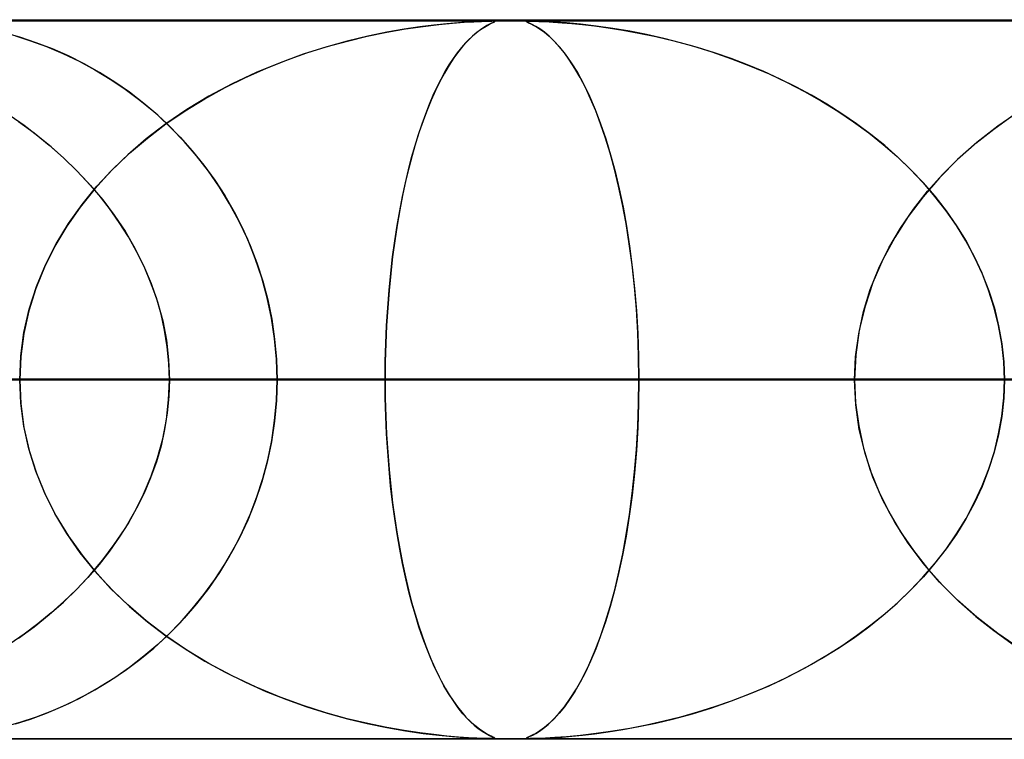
# Model space of a CAD drawing. Header units: millimetres. Extents: x -550 to 550, y -599 to 599.
# Tile 10 of 47: x -181 to -167, y 589 to 599. Entities that reach past the tile are written whole.
import ezdxf

# ---------------------------------------------------------------- set-up
doc = ezdxf.new("R2010")
doc.units = ezdxf.units.MM
doc.layers.add('HIDDEN', color=7, linetype='Continuous')
doc.layers.add('THICK', color=7, linetype='Continuous')

msp = doc.modelspace()

# ---------------------------------------------------------------- linework, layer by layer
at = {"layer": 'HIDDEN'}
for p, q in [((0, 598.99), (-451, 598.99)), ((0, 598.99), (-229.578, 598.99)), ((0, 598.99), (-229.578, 598.99)), ((0, 598.98), (-220.245, 598.98)), ((-175.815, 598.825), (-175.553, 598.871)), ((-175.571, 598.868), (-175.814, 598.825)), ((-175.353, 598.901), (-175.571, 598.868)), ((-175.553, 598.871), (-175.309, 598.906)), ((-175.158, 598.925), (-175.353, 598.901)), ((-175.309, 598.906), (-175.09, 598.933)), ((-174.979, 598.944), (-175.158, 598.925)), ((-175.09, 598.933), (-174.9, 598.951)), ((-174.817, 598.958), (-174.979, 598.944)), ((-174.9, 598.951), (-174.737, 598.964)), ((-174.676, 598.968), (-174.817, 598.958)), ((-174.737, 598.964), (-174.603, 598.972)), ((-174.562, 598.974), (-174.676, 598.968)), ((-174.603, 598.972), (-174.496, 598.977)), ((-174.512, 598.861), (-174.564, 598.821)), ((-174.475, 598.978), (-174.562, 598.974)), ((-174.542, 598.838), (-174.487, 598.878)), ((-174.464, 598.892), (-174.512, 598.861)), ((-174.496, 598.977), (-174.418, 598.979)), ((-174.487, 598.878), (-174.434, 598.91)), ((-174.411, 598.979), (-174.475, 598.978)), ((-174.422, 598.917), (-174.464, 598.892)), ((-174.434, 598.91), (-174.387, 598.936)), ((-174.387, 598.936), (-174.422, 598.917)), ((-174.418, 598.979), (-174.364, 598.98)), ((-174.364, 598.98), (-174.411, 598.979)), ((-174.387, 598.936), (-174.349, 598.954)), ((-174.358, 598.95), (-174.387, 598.936)), ((-174.364, 598.98), (-174.362, 598.98)), ((-174.332, 598.979), (-174.364, 598.98)), ((-174.362, 598.98), (-174.36, 598.98)), ((-174.36, 598.98), (-174.358, 598.98)), ((-174.358, 598.98), (-174.356, 598.98)), ((-174.335, 598.96), (-174.358, 598.95)), ((-174.356, 598.98), (-174.354, 598.98)), ((-174.354, 598.98), (-174.353, 598.98)), ((-174.349, 598.954), (-174.323, 598.966)), ((-174.337, 598.98), (-174.317, 598.978)), ((-174.318, 598.969), (-174.335, 598.96)), ((-174.315, 598.977), (-174.332, 598.979)), ((-174.323, 598.966), (-174.312, 598.973)), ((-174.311, 598.974), (-174.318, 598.969)), ((-174.317, 598.978), (-174.311, 598.974)), ((-174.312, 598.973), (-174.315, 598.977)), ((-173.869, 598.978), (-173.873, 598.974)), ((-173.873, 598.974), (-173.864, 598.968)), ((-173.871, 598.977), (-173.854, 598.979)), ((-173.871, 598.972), (-173.871, 598.977)), ((-173.857, 598.964), (-173.871, 598.972)), ((-173.851, 598.979), (-173.869, 598.978)), ((-173.864, 598.968), (-173.844, 598.958)), ((-173.83, 598.951), (-173.857, 598.964)), ((-173.854, 598.979), (-173.82, 598.98)), ((-173.82, 598.98), (-173.851, 598.979)), ((-173.844, 598.958), (-173.814, 598.944)), ((-173.791, 598.933), (-173.83, 598.951)), ((-173.772, 598.979), (-173.82, 598.98)), ((-173.82, 598.98), (-173.771, 598.979)), ((-173.814, 598.944), (-173.777, 598.925)), ((-173.743, 598.906), (-173.791, 598.933)), ((-173.777, 598.925), (-173.733, 598.901)), ((-173.704, 598.977), (-173.772, 598.979)), ((-173.771, 598.979), (-173.702, 598.977)), ((-173.686, 598.871), (-173.743, 598.906)), ((-173.733, 598.901), (-173.682, 598.868)), ((-173.608, 598.973), (-173.704, 598.977)), ((-173.702, 598.977), (-173.611, 598.973)), ((-173.623, 598.825), (-173.686, 598.871)), ((-173.682, 598.868), (-173.623, 598.825)), ((-173.611, 598.973), (-173.499, 598.967)), ((-173.479, 598.966), (-173.608, 598.973)), ((-173.499, 598.967), (-173.374, 598.958)), ((-173.315, 598.954), (-173.479, 598.966)), ((-173.374, 598.958), (-173.241, 598.947)), ((-173.121, 598.936), (-173.315, 598.954)), ((-173.241, 598.947), (-173.094, 598.933)), ((-172.903, 598.91), (-173.121, 598.936)), ((-173.094, 598.933), (-172.926, 598.913)), ((-172.926, 598.913), (-172.738, 598.888)), ((-172.672, 598.878), (-172.903, 598.91)), ((-172.738, 598.888), (-172.532, 598.855)), ((-172.437, 598.838), (-172.672, 598.878)), ((-180.914, 598.755), (-181.129, 598.817)), ((-180.977, 598.775), (-180.767, 598.708)), ((-180.689, 598.68), (-180.914, 598.755)), ((-176.079, 598.771), (-176.363, 598.703)), ((-176.362, 598.703), (-176.086, 598.769)), ((-176.086, 598.769), (-175.815, 598.825)), ((-175.814, 598.825), (-176.079, 598.771)), ((-174.715, 598.68), (-174.657, 598.739)), ((-174.621, 598.772), (-174.682, 598.714)), ((-174.657, 598.739), (-174.599, 598.792)), ((-174.564, 598.821), (-174.621, 598.772)), ((-174.599, 598.792), (-174.542, 598.838)), ((-173.623, 598.825), (-173.558, 598.771)), ((-173.556, 598.769), (-173.623, 598.825)), ((-173.558, 598.771), (-173.487, 598.703)), ((-173.488, 598.703), (-173.556, 598.769)), ((-172.532, 598.855), (-172.31, 598.814)), ((-172.202, 598.792), (-172.437, 598.838)), ((-172.31, 598.814), (-172.074, 598.764)), ((-171.965, 598.739), (-172.202, 598.792)), ((-172.074, 598.764), (-171.825, 598.705)), ((-171.729, 598.68), (-171.965, 598.739)), ((-180.767, 598.708), (-180.546, 598.627)), ((-180.463, 598.593), (-180.689, 598.68)), ((-180.546, 598.627), (-180.317, 598.53)), ((-180.241, 598.495), (-180.463, 598.593)), ((-176.663, 598.62), (-176.975, 598.52)), ((-176.924, 598.537), (-176.641, 598.626)), ((-176.363, 598.703), (-176.663, 598.62)), ((-176.641, 598.626), (-176.362, 598.703)), ((-174.831, 598.54), (-174.773, 598.613)), ((-174.746, 598.644), (-174.813, 598.563)), ((-174.773, 598.613), (-174.715, 598.68)), ((-174.682, 598.714), (-174.746, 598.644)), ((-173.417, 598.626), (-173.488, 598.703)), ((-173.487, 598.703), (-173.412, 598.62)), ((-173.346, 598.537), (-173.417, 598.626)), ((-173.412, 598.62), (-173.333, 598.52)), ((-171.825, 598.705), (-171.565, 598.634)), ((-171.494, 598.613), (-171.729, 598.68)), ((-171.565, 598.634), (-171.296, 598.551)), ((-171.26, 598.54), (-171.494, 598.613)), ((-180.317, 598.53), (-180.092, 598.422)), ((-180.022, 598.385), (-180.241, 598.495)), ((-176.975, 598.52), (-177.298, 598.402)), ((-177.209, 598.437), (-176.924, 598.537)), ((-174.881, 598.47), (-174.948, 598.368)), ((-174.946, 598.371), (-174.888, 598.459)), ((-174.888, 598.459), (-174.831, 598.54)), ((-174.813, 598.563), (-174.881, 598.47)), ((-173.273, 598.437), (-173.346, 598.537)), ((-173.333, 598.52), (-173.25, 598.402)), ((-171.296, 598.551), (-171.024, 598.457)), ((-171.028, 598.459), (-171.26, 598.54)), ((-170.799, 598.371), (-171.028, 598.459)), ((-171.024, 598.457), (-170.758, 598.355)), ((-180.092, 598.422), (-179.872, 598.303)), ((-179.807, 598.265), (-180.022, 598.385)), ((-177.78, 598.196), (-177.494, 598.323)), ((-177.298, 598.402), (-177.629, 598.265)), ((-177.494, 598.323), (-177.209, 598.437)), ((-174.948, 598.368), (-175.013, 598.258)), ((-175.002, 598.277), (-174.946, 598.371)), ((-173.2, 598.323), (-173.273, 598.437)), ((-173.25, 598.402), (-173.165, 598.265)), ((-173.127, 598.196), (-173.2, 598.323)), ((-170.571, 598.277), (-170.799, 598.371)), ((-170.758, 598.355), (-170.5, 598.245)), ((-179.872, 598.303), (-179.658, 598.173)), ((-179.597, 598.133), (-179.807, 598.265)), ((-178.063, 598.056), (-177.78, 598.196)), ((-177.629, 598.265), (-177.963, 598.107)), ((-175.114, 598.065), (-175.058, 598.174)), ((-175.013, 598.258), (-175.076, 598.141)), ((-175.058, 598.174), (-175.002, 598.277)), ((-173.165, 598.265), (-173.08, 598.107)), ((-173.054, 598.056), (-173.127, 598.196)), ((-170.347, 598.174), (-170.571, 598.277)), ((-170.5, 598.245), (-170.249, 598.127)), ((-170.126, 598.065), (-170.347, 598.174)), ((-179.658, 598.173), (-179.45, 598.033)), ((-179.391, 597.99), (-179.597, 598.133)), ((-178.343, 597.901), (-178.063, 598.056)), ((-177.963, 598.107), (-178.286, 597.935)), ((-175.168, 597.948), (-175.114, 598.065)), ((-175.076, 598.141), (-175.137, 598.015)), ((-173.08, 598.107), (-172.996, 597.935)), ((-172.981, 597.901), (-173.054, 598.056)), ((-170.249, 598.127), (-170.006, 598.002)), ((-169.909, 597.948), (-170.126, 598.065)), ((-179.45, 598.033), (-179.249, 597.882)), ((-179.191, 597.835), (-179.391, 597.99)), ((-178.617, 597.733), (-178.343, 597.901)), ((-178.286, 597.935), (-178.593, 597.749)), ((-175.221, 597.824), (-175.168, 597.948)), ((-175.137, 598.015), (-175.197, 597.882)), ((-172.996, 597.935), (-172.917, 597.749)), ((-172.91, 597.733), (-172.981, 597.901)), ((-170.006, 598.002), (-169.77, 597.868)), ((-169.696, 597.824), (-169.909, 597.948)), ((-179.249, 597.882), (-179.055, 597.721)), ((-178.998, 597.67), (-179.191, 597.835)), ((-175.273, 597.692), (-175.221, 597.824)), ((-175.197, 597.882), (-175.254, 597.742)), ((-169.77, 597.868), (-169.543, 597.728)), ((-169.487, 597.692), (-169.696, 597.824)), ((-180.854, 597.526), (-181.049, 597.662)), ((-179.055, 597.721), (-178.868, 597.549)), ((-178.81, 597.493), (-178.998, 597.67)), ((-178.593, 597.749), (-178.884, 597.551)), ((-178.884, 597.551), (-178.617, 597.733)), ((-175.324, 597.552), (-175.273, 597.692)), ((-175.254, 597.742), (-175.309, 597.594)), ((-172.917, 597.749), (-172.841, 597.551)), ((-172.841, 597.551), (-172.91, 597.733)), ((-169.543, 597.728), (-169.324, 597.581)), ((-169.283, 597.552), (-169.487, 597.692)), ((-167.377, 597.477), (-167.12, 597.661)), ((-167.011, 597.733), (-167.321, 597.519)), ((-180.936, 597.584), (-180.718, 597.424)), ((-180.664, 597.382), (-180.854, 597.526)), ((-178.884, 597.551), (-179.158, 597.342)), ((-179.142, 597.354), (-178.884, 597.551)), ((-178.868, 597.549), (-178.689, 597.368)), ((-178.63, 597.304), (-178.81, 597.493)), ((-175.374, 597.404), (-175.324, 597.552)), ((-175.309, 597.594), (-175.362, 597.44)), ((-172.841, 597.551), (-172.77, 597.342)), ((-172.774, 597.354), (-172.841, 597.551)), ((-169.324, 597.581), (-169.114, 597.426)), ((-169.085, 597.404), (-169.283, 597.552)), ((-167.321, 597.519), (-167.611, 597.292)), ((-180.718, 597.424), (-180.51, 597.256)), ((-180.48, 597.232), (-180.664, 597.382)), ((-179.389, 597.144), (-179.142, 597.354)), ((-178.689, 597.368), (-178.518, 597.176)), ((-175.422, 597.248), (-175.374, 597.404)), ((-175.362, 597.44), (-175.413, 597.278)), ((-172.71, 597.144), (-172.774, 597.354)), ((-169.114, 597.426), (-168.913, 597.265)), ((-168.892, 597.248), (-169.085, 597.404)), ((-167.624, 597.281), (-167.377, 597.477)), ((-180.51, 597.256), (-180.31, 597.08)), ((-180.303, 597.074), (-180.48, 597.232)), ((-179.158, 597.342), (-179.414, 597.121)), ((-178.458, 597.104), (-178.63, 597.304)), ((-175.469, 597.083), (-175.422, 597.248)), ((-175.413, 597.278), (-175.461, 597.11)), ((-172.77, 597.342), (-172.703, 597.121)), ((-168.913, 597.265), (-168.721, 597.097)), ((-168.706, 597.083), (-168.892, 597.248)), ((-167.611, 597.292), (-167.881, 597.053)), ((-167.861, 597.072), (-167.624, 597.281)), ((-180.31, 597.08), (-180.118, 596.895)), ((-179.414, 597.121), (-179.653, 596.89)), ((-179.623, 596.92), (-179.389, 597.144)), ((-178.518, 597.176), (-178.357, 596.977)), ((-178.295, 596.893), (-178.458, 597.104)), ((-175.513, 596.911), (-175.469, 597.083)), ((-175.461, 597.11), (-175.508, 596.933)), ((-172.649, 596.92), (-172.71, 597.144)), ((-172.703, 597.121), (-172.641, 596.89)), ((-168.721, 597.097), (-168.537, 596.921)), ((-168.527, 596.911), (-168.706, 597.083)), ((-180.132, 596.909), (-180.303, 597.074)), ((-178.357, 596.977), (-178.207, 596.769)), ((-167.881, 597.053), (-168.13, 596.802)), ((-168.085, 596.849), (-167.861, 597.072)), ((-179.969, 596.737), (-180.132, 596.909)), ((-180.118, 596.895), (-179.936, 596.7)), ((-179.653, 596.89), (-179.874, 596.648)), ((-179.844, 596.682), (-179.623, 596.92)), ((-178.142, 596.671), (-178.295, 596.893)), ((-175.556, 596.729), (-175.513, 596.911)), ((-175.508, 596.933), (-175.552, 596.748)), ((-172.591, 596.682), (-172.649, 596.92)), ((-172.641, 596.89), (-172.583, 596.648)), ((-168.537, 596.921), (-168.362, 596.736)), ((-168.355, 596.729), (-168.527, 596.911)), ((-168.296, 596.613), (-168.085, 596.849)), ((-180.05, 596.43), (-179.844, 596.682)), ((-179.815, 596.558), (-179.969, 596.737)), ((-179.936, 596.7), (-179.764, 596.495)), ((-178.207, 596.769), (-178.067, 596.553)), ((-177.999, 596.438), (-178.142, 596.671)), ((-175.597, 596.539), (-175.556, 596.729)), ((-175.552, 596.748), (-175.594, 596.555)), ((-172.537, 596.43), (-172.591, 596.682)), ((-168.362, 596.736), (-168.196, 596.544)), ((-168.13, 596.802), (-168.358, 596.538)), ((-168.193, 596.539), (-168.355, 596.729)), ((-179.874, 596.648), (-180.077, 596.394)), ((-179.669, 596.372), (-179.815, 596.558)), ((-178.067, 596.553), (-177.937, 596.329)), ((-175.635, 596.341), (-175.597, 596.539)), ((-175.594, 596.555), (-175.633, 596.354)), ((-172.583, 596.648), (-172.53, 596.394)), ((-168.358, 596.538), (-168.567, 596.261)), ((-168.492, 596.364), (-168.296, 596.613)), ((-168.196, 596.544), (-168.04, 596.343)), ((-168.039, 596.341), (-168.193, 596.539)), ((-180.239, 596.164), (-180.05, 596.43)), ((-179.764, 596.495), (-179.602, 596.281)), ((-177.867, 596.195), (-177.999, 596.438)), ((-172.488, 596.164), (-172.537, 596.43)), ((-180.077, 596.394), (-180.262, 596.128)), ((-179.533, 596.179), (-179.669, 596.372)), ((-179.602, 596.281), (-179.453, 596.056)), ((-177.937, 596.329), (-177.82, 596.099)), ((-175.671, 596.135), (-175.635, 596.341)), ((-175.633, 596.354), (-175.669, 596.144)), ((-172.53, 596.394), (-172.482, 596.128)), ((-168.567, 596.261), (-168.753, 595.969)), ((-168.672, 596.102), (-168.492, 596.364)), ((-168.04, 596.343), (-167.895, 596.134)), ((-167.896, 596.135), (-168.039, 596.341)), ((-180.262, 596.128), (-180.428, 595.849)), ((-180.409, 595.884), (-180.239, 596.164)), ((-179.407, 595.981), (-179.533, 596.179)), ((-177.748, 595.942), (-177.867, 596.195)), ((-175.704, 595.922), (-175.671, 596.135)), ((-175.669, 596.144), (-175.703, 595.926)), ((-172.444, 595.884), (-172.488, 596.164)), ((-172.482, 596.128), (-172.439, 595.849)), ((-167.765, 595.922), (-167.896, 596.135)), ((-167.895, 596.134), (-167.762, 595.917)), ((-179.453, 596.056), (-179.317, 595.823)), ((-177.82, 596.099), (-177.713, 595.861)), ((-168.833, 595.828), (-168.672, 596.102)), ((-180.428, 595.849), (-180.573, 595.559)), ((-180.558, 595.592), (-180.409, 595.884)), ((-179.292, 595.776), (-179.407, 595.981)), ((-177.643, 595.68), (-177.748, 595.942)), ((-177.713, 595.861), (-177.619, 595.616)), ((-175.703, 595.926), (-175.733, 595.702)), ((-175.733, 595.701), (-175.704, 595.922)), ((-172.405, 595.592), (-172.444, 595.884)), ((-172.439, 595.849), (-172.401, 595.559)), ((-168.753, 595.969), (-168.917, 595.664)), ((-167.645, 595.701), (-167.765, 595.922)), ((-167.762, 595.917), (-167.642, 595.693)), ((-179.317, 595.823), (-179.195, 595.581)), ((-179.188, 595.566), (-179.292, 595.776)), ((-168.973, 595.542), (-168.833, 595.828)), ((-180.684, 595.287), (-180.558, 595.592)), ((-179.195, 595.581), (-179.089, 595.331)), ((-177.552, 595.41), (-177.643, 595.68)), ((-177.619, 595.616), (-177.537, 595.363)), ((-175.733, 595.702), (-175.76, 595.471)), ((-175.76, 595.472), (-175.733, 595.701)), ((-172.371, 595.287), (-172.405, 595.592)), ((-168.917, 595.664), (-169.055, 595.345)), ((-167.539, 595.472), (-167.645, 595.701)), ((-167.642, 595.693), (-167.536, 595.463)), ((-180.573, 595.559), (-180.694, 595.259)), ((-179.097, 595.351), (-179.188, 595.566)), ((-175.783, 595.236), (-175.76, 595.472)), ((-175.76, 595.471), (-175.783, 595.234)), ((-172.401, 595.559), (-172.369, 595.259)), ((-169.092, 595.245), (-168.973, 595.542)), ((-167.447, 595.236), (-167.539, 595.472)), ((-167.536, 595.463), (-167.444, 595.228)), ((-179.018, 595.13), (-179.097, 595.351)), ((-179.089, 595.331), (-179.001, 595.074)), ((-177.476, 595.133), (-177.552, 595.41)), ((-177.537, 595.363), (-177.469, 595.102)), ((-169.055, 595.345), (-169.165, 595.016)), ((-180.694, 595.259), (-180.79, 594.95)), ((-180.785, 594.972), (-180.684, 595.287)), ((-175.802, 594.994), (-175.783, 595.236)), ((-175.783, 595.234), (-175.802, 594.992)), ((-172.345, 594.972), (-172.371, 595.287)), ((-172.369, 595.259), (-172.344, 594.95)), ((-169.186, 594.94), (-169.092, 595.245)), ((-167.37, 594.994), (-167.447, 595.236)), ((-167.444, 595.228), (-167.368, 594.987)), ((-178.953, 594.906), (-179.018, 595.13)), ((-179.001, 595.074), (-178.93, 594.81)), ((-177.416, 594.85), (-177.476, 595.133)), ((-177.469, 595.102), (-177.413, 594.833)), ((-180.79, 594.95), (-180.861, 594.635)), ((-180.858, 594.651), (-180.785, 594.972)), ((-178.903, 594.679), (-178.953, 594.906)), ((-175.817, 594.748), (-175.802, 594.994)), ((-175.802, 594.992), (-175.817, 594.746)), ((-172.326, 594.651), (-172.345, 594.972)), ((-172.344, 594.95), (-172.325, 594.635)), ((-169.254, 594.628), (-169.186, 594.94)), ((-169.165, 595.016), (-169.245, 594.68)), ((-167.309, 594.748), (-167.37, 594.994)), ((-167.368, 594.987), (-167.308, 594.742)), ((-178.93, 594.81), (-178.879, 594.541)), ((-177.374, 594.564), (-177.416, 594.85)), ((-177.413, 594.833), (-177.373, 594.557)), ((-180.903, 594.323), (-180.858, 594.651)), ((-180.861, 594.635), (-180.903, 594.315)), ((-178.866, 594.45), (-178.903, 594.679)), ((-175.828, 594.497), (-175.817, 594.748)), ((-175.817, 594.746), (-175.828, 594.496)), ((-172.314, 594.323), (-172.326, 594.651)), ((-172.325, 594.635), (-172.314, 594.315)), ((-169.296, 594.311), (-169.254, 594.628)), ((-169.245, 594.68), (-169.294, 594.337)), ((-167.265, 594.497), (-167.309, 594.748)), ((-167.308, 594.742), (-167.265, 594.493)), ((-178.879, 594.541), (-178.847, 594.267)), ((-177.348, 594.277), (-177.374, 594.564)), ((-177.373, 594.557), (-177.348, 594.275)), ((-175.835, 594.245), (-175.828, 594.497)), ((-175.828, 594.496), (-175.835, 594.243)), ((-167.238, 594.245), (-167.265, 594.497)), ((-167.265, 594.493), (-167.238, 594.242)), ((-178.844, 594.22), (-178.866, 594.45)), ((-180.918, 593.99), (-180.903, 594.323)), ((-180.903, 594.315), (-180.918, 593.99)), ((-178.847, 594.267), (-178.837, 593.99)), ((-178.837, 593.99), (-178.844, 594.22)), ((-177.34, 593.99), (-177.348, 594.277)), ((-177.348, 594.275), (-177.34, 593.99)), ((-175.837, 593.99), (-175.835, 594.245)), ((-175.835, 594.243), (-175.837, 593.99)), ((-172.31, 593.99), (-172.314, 594.323)), ((-172.314, 594.315), (-172.31, 593.99)), ((-169.294, 594.337), (-169.31, 593.99)), ((-169.31, 593.99), (-169.296, 594.311)), ((-167.229, 593.99), (-167.238, 594.245)), ((-167.238, 594.242), (-167.229, 593.99)), ((-336.973, 593.99), (-175.837, 593.99)), ((-175.837, 593.99), (-336.973, 593.99)), ((-169.31, 593.99), (-324.151, 593.99)), ((-324.151, 593.99), (-169.31, 593.99)), ((-314.17, 593.99), (-164.229, 593.99)), ((-164.229, 593.99), (-314.17, 593.99)), ((-157.703, 593.99), (-301.349, 593.99)), ((-301.349, 593.99), (-157.703, 593.99)), ((-291.367, 593.99), (-152.622, 593.99)), ((-152.622, 593.99), (-291.367, 593.99)), ((-146.095, 593.99), (-278.545, 593.99)), ((-278.545, 593.99), (-146.095, 593.99)), ((-268.563, 593.99), (-141.014, 593.99)), ((-141.014, 593.99), (-268.563, 593.99)), ((-134.487, 593.99), (-255.741, 593.99)), ((-255.741, 593.99), (-134.487, 593.99)), ((-245.759, 593.99), (-129.405, 593.99)), ((-129.405, 593.99), (-245.759, 593.99)), ((-122.878, 593.99), (-232.936, 593.99)), ((-232.936, 593.99), (-122.878, 593.99)), ((-222.954, 593.99), (-117.797, 593.99)), ((-117.797, 593.99), (-222.954, 593.99)), ((0, 593.99), (-218.739, 593.99)), ((-218.739, 593.99), (0, 593.99)), ((-213.658, 593.99), (0, 593.99)), ((0, 593.99), (-213.658, 593.99)), ((-111.269, 593.99), (-210.131, 593.99)), ((-210.131, 593.99), (-111.269, 593.99)), ((0, 593.99), (-207.132, 593.99)), ((-207.132, 593.99), (0, 593.99)), ((-202.051, 593.99), (0, 593.99)), ((0, 593.99), (-202.051, 593.99)), ((-200.148, 593.99), (-106.187, 593.99)), ((-106.187, 593.99), (-200.148, 593.99)), ((0, 593.99), (-195.525, 593.99)), ((-195.525, 593.99), (0, 593.99)), ((-190.444, 593.99), (0, 593.99)), ((0, 593.99), (-190.444, 593.99)), ((-99.659, 593.99), (-187.323, 593.99)), ((-187.323, 593.99), (-99.659, 593.99)), ((0, 593.99), (-183.918, 593.99)), ((-183.918, 593.99), (0, 593.99)), ((-180.903, 593.665), (-180.918, 593.99)), ((-180.918, 593.99), (-180.903, 593.657)), ((-178.847, 593.714), (-178.837, 593.99)), ((-178.837, 593.99), (-178.844, 593.76)), ((-178.837, 593.99), (0, 593.99)), ((0, 593.99), (-178.837, 593.99)), ((-178.837, 593.99), (-172.31, 593.99)), ((-172.31, 593.99), (-178.837, 593.99)), ((-177.348, 593.705), (-177.34, 593.99)), ((-177.34, 593.99), (-177.348, 593.703)), ((-177.34, 593.99), (-94.577, 593.99)), ((-94.577, 593.99), (-177.34, 593.99)), ((-164.514, 593.99), (-177.34, 593.99)), ((-177.34, 593.99), (-164.514, 593.99)), ((-175.837, 593.99), (-175.835, 593.735)), ((-175.835, 593.738), (-175.837, 593.99)), ((-169.31, 593.99), (-175.837, 593.99)), ((-175.837, 593.99), (-169.31, 593.99)), ((-172.31, 593.99), (-172.314, 593.657)), ((-172.314, 593.663), (-172.31, 593.99)), ((0, 593.99), (-172.31, 593.99)), ((-172.31, 593.99), (0, 593.99)), ((-169.294, 593.643), (-169.31, 593.99)), ((-169.31, 593.99), (-169.296, 593.669)), ((-167.238, 593.738), (-167.229, 593.99)), ((-167.229, 593.99), (-167.238, 593.735)), ((-180.861, 593.345), (-180.903, 593.665)), ((-180.903, 593.657), (-180.858, 593.329)), ((-178.879, 593.439), (-178.847, 593.714)), ((-178.844, 593.76), (-178.866, 593.53)), ((-177.348, 593.703), (-177.374, 593.416)), ((-177.373, 593.423), (-177.348, 593.705)), ((-175.828, 593.487), (-175.835, 593.738)), ((-175.835, 593.735), (-175.828, 593.482)), ((-172.314, 593.657), (-172.326, 593.329)), ((-172.325, 593.34), (-172.314, 593.663)), ((-169.296, 593.669), (-169.254, 593.352)), ((-167.265, 593.487), (-167.238, 593.738)), ((-167.238, 593.735), (-167.265, 593.482)), ((-178.866, 593.53), (-178.903, 593.301)), ((-169.245, 593.3), (-169.294, 593.643)), ((-178.93, 593.17), (-178.879, 593.439)), ((-177.374, 593.416), (-177.416, 593.13)), ((-177.413, 593.147), (-177.373, 593.423)), ((-175.817, 593.238), (-175.828, 593.487)), ((-175.828, 593.482), (-175.817, 593.232)), ((-167.265, 593.482), (-167.309, 593.232)), ((-167.308, 593.238), (-167.265, 593.487)), ((-180.79, 593.03), (-180.861, 593.345)), ((-180.858, 593.329), (-180.785, 593.008)), ((-178.903, 593.301), (-178.953, 593.074)), ((-172.326, 593.329), (-172.345, 593.008)), ((-172.344, 593.022), (-172.325, 593.34)), ((-169.254, 593.352), (-169.186, 593.04)), ((-169.165, 592.964), (-169.245, 593.3)), ((-179.001, 592.906), (-178.93, 593.17)), ((-177.416, 593.13), (-177.476, 592.847)), ((-177.469, 592.878), (-177.413, 593.147)), ((-175.802, 592.993), (-175.817, 593.238)), ((-175.817, 593.232), (-175.802, 592.986)), ((-167.309, 593.232), (-167.37, 592.986)), ((-167.368, 592.993), (-167.308, 593.238)), ((-180.694, 592.721), (-180.79, 593.03)), ((-180.785, 593.008), (-180.684, 592.693)), ((-178.953, 593.074), (-179.018, 592.85)), ((-175.783, 592.752), (-175.802, 592.993)), ((-175.802, 592.986), (-175.783, 592.744)), ((-172.345, 593.008), (-172.371, 592.693)), ((-172.37, 592.711), (-172.344, 593.022)), ((-169.186, 593.04), (-169.092, 592.735)), ((-167.37, 592.986), (-167.447, 592.744)), ((-167.444, 592.752), (-167.368, 592.993)), ((-179.018, 592.85), (-179.097, 592.629)), ((-179.089, 592.649), (-179.001, 592.906)), ((-177.476, 592.847), (-177.552, 592.57)), ((-177.537, 592.617), (-177.469, 592.878)), ((-169.055, 592.635), (-169.165, 592.964)), ((-180.573, 592.421), (-180.694, 592.721)), ((-175.761, 592.517), (-175.783, 592.752)), ((-175.783, 592.744), (-175.76, 592.508)), ((-172.402, 592.409), (-172.37, 592.711)), ((-169.092, 592.735), (-168.973, 592.438)), ((-167.447, 592.744), (-167.539, 592.508)), ((-167.536, 592.517), (-167.444, 592.752)), ((-180.684, 592.693), (-180.558, 592.388)), ((-179.195, 592.399), (-179.089, 592.649)), ((-179.097, 592.629), (-179.188, 592.414)), ((-177.552, 592.57), (-177.643, 592.3)), ((-177.619, 592.364), (-177.537, 592.617)), ((-172.371, 592.693), (-172.405, 592.388)), ((-168.917, 592.316), (-169.055, 592.635)), ((-175.734, 592.287), (-175.761, 592.517)), ((-175.76, 592.508), (-175.733, 592.279)), ((-168.973, 592.438), (-168.833, 592.152)), ((-167.539, 592.508), (-167.645, 592.279)), ((-167.642, 592.287), (-167.536, 592.517)), ((-180.428, 592.13), (-180.573, 592.421)), ((-180.558, 592.388), (-180.409, 592.096)), ((-179.317, 592.157), (-179.195, 592.399)), ((-179.188, 592.414), (-179.292, 592.204)), ((-177.643, 592.3), (-177.748, 592.038)), ((-177.713, 592.119), (-177.619, 592.364)), ((-172.405, 592.388), (-172.444, 592.096)), ((-172.441, 592.116), (-172.402, 592.409)), ((-168.753, 592.011), (-168.917, 592.316)), ((-179.453, 591.924), (-179.317, 592.157)), ((-179.292, 592.204), (-179.407, 591.999)), ((-175.704, 592.063), (-175.734, 592.287)), ((-175.733, 592.279), (-175.704, 592.058)), ((-168.833, 592.152), (-168.672, 591.878)), ((-167.645, 592.279), (-167.765, 592.058)), ((-167.762, 592.063), (-167.642, 592.287)), ((-180.262, 591.852), (-180.428, 592.13)), ((-180.409, 592.096), (-180.239, 591.816)), ((-177.748, 592.038), (-177.867, 591.785)), ((-177.82, 591.881), (-177.713, 592.119)), ((-175.671, 591.846), (-175.704, 592.063)), ((-175.704, 592.058), (-175.671, 591.845)), ((-172.444, 592.096), (-172.488, 591.816)), ((-172.485, 591.836), (-172.441, 592.116)), ((-167.765, 592.058), (-167.896, 591.845)), ((-167.895, 591.846), (-167.762, 592.063)), ((-179.602, 591.699), (-179.453, 591.924)), ((-179.407, 591.999), (-179.533, 591.801)), ((-177.937, 591.651), (-177.82, 591.881)), ((-168.567, 591.719), (-168.753, 592.011)), ((-168.672, 591.878), (-168.492, 591.616)), ((-180.077, 591.586), (-180.262, 591.852)), ((-180.239, 591.816), (-180.05, 591.55)), ((-179.533, 591.801), (-179.669, 591.608)), ((-177.867, 591.785), (-177.999, 591.542)), ((-175.635, 591.637), (-175.671, 591.846)), ((-175.671, 591.845), (-175.635, 591.639)), ((-172.488, 591.816), (-172.537, 591.55)), ((-172.534, 591.568), (-172.485, 591.836)), ((-168.04, 591.637), (-167.895, 591.846)), ((-167.896, 591.845), (-168.039, 591.639)), ((-179.669, 591.608), (-179.815, 591.422)), ((-179.764, 591.485), (-179.602, 591.699)), ((-178.067, 591.427), (-177.937, 591.651)), ((-175.635, 591.639), (-175.597, 591.441)), ((-175.596, 591.436), (-175.635, 591.637)), ((-168.358, 591.442), (-168.567, 591.719)), ((-168.492, 591.616), (-168.296, 591.367)), ((-168.196, 591.436), (-168.04, 591.637)), ((-168.039, 591.639), (-168.193, 591.441)), ((-179.874, 591.332), (-180.077, 591.586)), ((-180.05, 591.55), (-179.844, 591.298)), ((-179.936, 591.28), (-179.764, 591.485)), ((-177.999, 591.542), (-178.142, 591.309)), ((-172.537, 591.55), (-172.591, 591.298)), ((-172.588, 591.313), (-172.534, 591.568)), ((-179.815, 591.422), (-179.969, 591.243)), ((-179.653, 591.09), (-179.874, 591.332)), ((-178.207, 591.211), (-178.067, 591.427)), ((-175.597, 591.441), (-175.556, 591.251)), ((-175.555, 591.244), (-175.596, 591.436)), ((-168.362, 591.244), (-168.196, 591.436)), ((-168.13, 591.178), (-168.358, 591.442)), ((-168.193, 591.441), (-168.355, 591.251)), ((-168.296, 591.367), (-168.085, 591.131)), ((-179.969, 591.243), (-180.132, 591.071)), ((-180.118, 591.085), (-179.936, 591.28)), ((-179.844, 591.298), (-179.623, 591.06)), ((-178.357, 591.003), (-178.207, 591.211)), ((-178.142, 591.309), (-178.295, 591.086)), ((-175.556, 591.251), (-175.513, 591.069)), ((-175.511, 591.059), (-175.555, 591.244)), ((-172.591, 591.298), (-172.649, 591.06)), ((-172.646, 591.07), (-172.588, 591.313)), ((-168.537, 591.059), (-168.362, 591.244)), ((-168.355, 591.251), (-168.527, 591.069)), ((-180.31, 590.9), (-180.118, 591.085)), ((-180.132, 591.071), (-180.303, 590.906)), ((-179.414, 590.859), (-179.653, 591.09)), ((-179.623, 591.06), (-179.389, 590.836)), ((-178.295, 591.086), (-178.458, 590.875)), ((-175.513, 591.069), (-175.469, 590.897)), ((-175.465, 590.883), (-175.511, 591.059)), ((-172.649, 591.06), (-172.71, 590.836)), ((-172.709, 590.838), (-172.646, 591.07)), ((-168.721, 590.883), (-168.537, 591.059)), ((-168.527, 591.069), (-168.706, 590.897)), ((-167.881, 590.927), (-168.13, 591.178)), ((-168.085, 591.131), (-167.861, 590.908)), ((-178.518, 590.804), (-178.357, 591.003)), ((-167.611, 590.688), (-167.881, 590.927)), ((-180.51, 590.724), (-180.31, 590.9)), ((-180.303, 590.906), (-180.48, 590.748)), ((-179.158, 590.638), (-179.414, 590.859)), ((-179.389, 590.836), (-179.142, 590.626)), ((-178.689, 590.612), (-178.518, 590.804)), ((-178.458, 590.875), (-178.63, 590.676)), ((-175.469, 590.897), (-175.422, 590.732)), ((-175.417, 590.715), (-175.465, 590.883)), ((-172.777, 590.617), (-172.709, 590.838)), ((-172.71, 590.836), (-172.774, 590.626)), ((-168.913, 590.715), (-168.721, 590.883)), ((-168.706, 590.897), (-168.892, 590.732)), ((-167.861, 590.908), (-167.624, 590.699)), ((-180.718, 590.556), (-180.51, 590.724)), ((-180.48, 590.748), (-180.664, 590.598)), ((-178.63, 590.676), (-178.81, 590.487)), ((-175.422, 590.732), (-175.374, 590.576)), ((-175.367, 590.554), (-175.417, 590.715)), ((-169.114, 590.554), (-168.913, 590.715)), ((-168.892, 590.732), (-169.085, 590.576)), ((-167.624, 590.699), (-167.377, 590.503)), ((-167.321, 590.461), (-167.611, 590.688)), ((-180.936, 590.396), (-180.718, 590.556)), ((-180.664, 590.598), (-180.854, 590.454)), ((-178.884, 590.429), (-179.158, 590.638)), ((-179.142, 590.626), (-178.884, 590.429)), ((-178.868, 590.431), (-178.689, 590.612)), ((-175.374, 590.576), (-175.324, 590.428)), ((-175.314, 590.399), (-175.367, 590.554)), ((-172.85, 590.407), (-172.777, 590.617)), ((-172.774, 590.626), (-172.841, 590.429)), ((-169.324, 590.399), (-169.114, 590.554)), ((-169.085, 590.576), (-169.283, 590.428)), ((-180.854, 590.454), (-181.049, 590.318)), ((-179.055, 590.26), (-178.868, 590.431)), ((-178.81, 590.487), (-178.998, 590.31)), ((-178.593, 590.231), (-178.884, 590.429)), ((-178.884, 590.429), (-178.617, 590.247)), ((-175.324, 590.428), (-175.273, 590.288)), ((-175.259, 590.252), (-175.314, 590.399)), ((-172.926, 590.208), (-172.85, 590.407)), ((-172.841, 590.429), (-172.91, 590.247)), ((-169.543, 590.252), (-169.324, 590.399)), ((-169.283, 590.428), (-169.487, 590.288)), ((-167.377, 590.503), (-167.12, 590.319)), ((-167.011, 590.247), (-167.321, 590.461)), ((-179.249, 590.098), (-179.055, 590.26)), ((-178.998, 590.31), (-179.191, 590.145)), ((-178.617, 590.247), (-178.343, 590.079)), ((-175.273, 590.288), (-175.221, 590.156)), ((-175.203, 590.112), (-175.259, 590.252)), ((-172.91, 590.247), (-172.981, 590.079)), ((-169.77, 590.112), (-169.543, 590.252)), ((-169.487, 590.288), (-169.696, 590.156)), ((-179.45, 589.947), (-179.249, 590.098)), ((-179.191, 590.145), (-179.391, 589.99)), ((-178.286, 590.045), (-178.593, 590.231)), ((-175.221, 590.156), (-175.168, 590.032)), ((-175.144, 589.979), (-175.203, 590.112)), ((-173.007, 590.023), (-172.926, 590.208)), ((-170.006, 589.979), (-169.77, 590.112)), ((-169.696, 590.156), (-169.909, 590.032)), ((-179.391, 589.99), (-179.597, 589.847)), ((-178.343, 590.079), (-178.063, 589.924)), ((-177.963, 589.873), (-178.286, 590.045)), ((-175.168, 590.032), (-175.114, 589.915)), ((-175.083, 589.853), (-175.144, 589.979)), ((-173.091, 589.85), (-173.007, 590.023)), ((-172.981, 590.079), (-173.054, 589.924)), ((-170.249, 589.853), (-170.006, 589.979)), ((-169.909, 590.032), (-170.126, 589.915)), ((-179.597, 589.847), (-179.807, 589.715)), ((-179.658, 589.807), (-179.45, 589.947)), ((-178.063, 589.924), (-177.78, 589.784)), ((-177.629, 589.715), (-177.963, 589.873)), ((-175.114, 589.915), (-175.058, 589.805)), ((-175.02, 589.735), (-175.083, 589.853)), ((-173.178, 589.694), (-173.091, 589.85)), ((-173.054, 589.924), (-173.127, 589.784)), ((-170.5, 589.735), (-170.249, 589.853)), ((-170.126, 589.915), (-170.347, 589.805)), ((-179.807, 589.715), (-180.022, 589.595)), ((-179.872, 589.677), (-179.658, 589.807)), ((-177.78, 589.784), (-177.494, 589.657)), ((-177.298, 589.578), (-177.629, 589.715)), ((-175.058, 589.805), (-175.002, 589.703)), ((-174.956, 589.625), (-175.02, 589.735)), ((-175.002, 589.703), (-174.946, 589.609)), ((-173.263, 589.558), (-173.178, 589.694)), ((-173.127, 589.784), (-173.2, 589.657)), ((-170.571, 589.703), (-170.799, 589.609)), ((-170.758, 589.625), (-170.5, 589.735)), ((-170.347, 589.805), (-170.571, 589.703)), ((-180.317, 589.45), (-180.092, 589.558)), ((-180.022, 589.595), (-180.241, 589.485)), ((-180.092, 589.558), (-179.872, 589.677)), ((-177.494, 589.657), (-177.209, 589.543)), ((-176.975, 589.46), (-177.298, 589.578)), ((-174.889, 589.523), (-174.956, 589.625)), ((-174.946, 589.609), (-174.888, 589.521)), ((-173.346, 589.443), (-173.263, 589.558)), ((-173.2, 589.657), (-173.273, 589.543)), ((-170.799, 589.609), (-171.028, 589.521)), ((-171.024, 589.523), (-170.758, 589.625)), ((-180.546, 589.353), (-180.317, 589.45)), ((-180.241, 589.485), (-180.463, 589.387)), ((-177.209, 589.543), (-176.924, 589.443)), ((-176.663, 589.36), (-176.975, 589.46)), ((-176.924, 589.443), (-176.641, 589.354)), ((-174.822, 589.429), (-174.889, 589.523)), ((-174.888, 589.521), (-174.831, 589.44)), ((-174.831, 589.44), (-174.773, 589.367)), ((-174.755, 589.346), (-174.822, 589.429)), ((-173.425, 589.345), (-173.346, 589.443)), ((-173.346, 589.443), (-173.417, 589.354)), ((-173.273, 589.543), (-173.346, 589.443)), ((-171.565, 589.346), (-171.296, 589.429)), ((-171.26, 589.44), (-171.494, 589.367)), ((-171.296, 589.429), (-171.024, 589.523)), ((-171.028, 589.521), (-171.26, 589.44)), ((-180.689, 589.3), (-180.914, 589.225)), ((-180.767, 589.272), (-180.546, 589.353)), ((-180.463, 589.387), (-180.689, 589.3)), ((-176.363, 589.277), (-176.663, 589.36)), ((-176.641, 589.354), (-176.362, 589.277)), ((-176.079, 589.209), (-176.363, 589.277)), ((-176.362, 589.277), (-176.086, 589.211)), ((-174.773, 589.367), (-174.715, 589.3)), ((-174.691, 589.275), (-174.755, 589.346)), ((-174.715, 589.3), (-174.657, 589.241)), ((-173.488, 589.277), (-173.556, 589.211)), ((-173.5, 589.264), (-173.425, 589.345)), ((-173.417, 589.354), (-173.488, 589.277)), ((-171.729, 589.3), (-171.965, 589.241)), ((-171.825, 589.275), (-171.565, 589.346)), ((-171.494, 589.367), (-171.729, 589.3)), ((-180.914, 589.225), (-181.129, 589.163)), ((-180.977, 589.205), (-180.767, 589.272)), ((-176.086, 589.211), (-175.815, 589.155)), ((-175.814, 589.155), (-176.079, 589.209)), ((-175.815, 589.155), (-175.553, 589.109)), ((-175.571, 589.112), (-175.814, 589.155)), ((-174.63, 589.216), (-174.691, 589.275)), ((-174.657, 589.241), (-174.599, 589.188)), ((-174.573, 589.166), (-174.63, 589.216)), ((-174.599, 589.188), (-174.542, 589.142)), ((-174.52, 589.125), (-174.573, 589.166)), ((-174.542, 589.142), (-174.487, 589.102)), ((-173.693, 589.105), (-173.635, 589.146)), ((-173.623, 589.155), (-173.686, 589.109)), ((-173.635, 589.146), (-173.57, 589.198)), ((-173.556, 589.211), (-173.623, 589.155)), ((-173.57, 589.198), (-173.5, 589.264)), ((-172.437, 589.142), (-172.672, 589.102)), ((-172.532, 589.125), (-172.31, 589.166)), ((-172.202, 589.188), (-172.437, 589.142)), ((-172.31, 589.166), (-172.074, 589.216)), ((-171.965, 589.241), (-172.202, 589.188)), ((-172.074, 589.216), (-171.825, 589.275)), ((-175.353, 589.079), (-175.571, 589.112)), ((-175.553, 589.109), (-175.309, 589.073)), ((-175.158, 589.055), (-175.353, 589.079)), ((-175.309, 589.073), (-175.09, 589.047)), ((-174.979, 589.036), (-175.158, 589.055)), ((-175.09, 589.047), (-174.9, 589.029)), ((-174.817, 589.022), (-174.979, 589.036)), ((-174.9, 589.029), (-174.737, 589.016)), ((-174.676, 589.012), (-174.817, 589.022)), ((-174.737, 589.016), (-174.603, 589.008)), ((-174.562, 589.006), (-174.676, 589.012)), ((-174.603, 589.008), (-174.496, 589.003)), ((-174.475, 589.002), (-174.562, 589.006)), ((-174.471, 589.092), (-174.52, 589.125)), ((-174.496, 589.003), (-174.418, 589.001)), ((-174.487, 589.102), (-174.434, 589.07)), ((-174.429, 589.067), (-174.471, 589.092)), ((-174.434, 589.07), (-174.387, 589.044)), ((-174.392, 589.047), (-174.429, 589.067)), ((-174.363, 589.033), (-174.392, 589.047)), ((-174.387, 589.044), (-174.349, 589.026)), ((-174.339, 589.022), (-174.363, 589.033)), ((-174.349, 589.026), (-174.323, 589.014)), ((-174.321, 589.013), (-174.339, 589.022)), ((-174.323, 589.014), (-174.312, 589.007)), ((-174.312, 589.007), (-174.321, 589.013)), ((-174.312, 589.007), (-174.315, 589.003)), ((-174.315, 589.003), (-174.312, 589.007)), ((-173.873, 589.005), (-173.867, 589.01)), ((-173.865, 589.002), (-173.873, 589.005)), ((-173.857, 589.016), (-173.871, 589.008)), ((-173.871, 589.008), (-173.871, 589.003)), ((-173.871, 589.003), (-173.854, 589.001)), ((-173.867, 589.01), (-173.85, 589.019)), ((-173.83, 589.029), (-173.857, 589.016)), ((-173.85, 589.019), (-173.822, 589.032)), ((-173.791, 589.047), (-173.83, 589.029)), ((-173.822, 589.032), (-173.785, 589.05)), ((-173.743, 589.073), (-173.791, 589.047)), ((-173.785, 589.05), (-173.743, 589.073)), ((-173.686, 589.109), (-173.743, 589.073)), ((-173.743, 589.073), (-173.693, 589.105)), ((-173.608, 589.007), (-173.704, 589.003)), ((-173.702, 589.003), (-173.611, 589.007)), ((-173.611, 589.007), (-173.499, 589.013)), ((-173.479, 589.014), (-173.608, 589.007)), ((-173.499, 589.013), (-173.374, 589.022)), ((-173.315, 589.026), (-173.479, 589.014)), ((-173.374, 589.022), (-173.241, 589.033)), ((-173.121, 589.044), (-173.315, 589.026)), ((-173.241, 589.033), (-173.094, 589.047)), ((-172.903, 589.07), (-173.121, 589.044)), ((-173.094, 589.047), (-172.926, 589.067)), ((-172.926, 589.067), (-172.738, 589.092)), ((-172.672, 589.102), (-172.903, 589.07)), ((-172.738, 589.092), (-172.532, 589.125)), ((0, 588.99), (-451, 588.99)), ((-342, 589), (-174.364, 589)), ((-319.2, 589), (-162.758, 589)), ((-296.4, 589), (-151.152, 589)), ((-273.6, 589), (-139.546, 589)), ((-250.8, 589), (-127.939, 589)), ((0, 588.99), (-229.578, 588.99)), ((0, 588.99), (-229.578, 588.99)), ((-228, 589), (-116.333, 589)), ((-220.245, 589), (0, 589)), ((-205.2, 589), (-104.727, 589)), ((-182.4, 589), (-93.121, 589)), ((-174.411, 589.001), (-174.475, 589.002)), ((-174.418, 589.001), (-174.364, 589)), ((-174.364, 589), (-174.411, 589.001)), ((-174.364, 589), (-174.332, 589.001)), ((-174.332, 589), (-174.364, 589)), ((-174.315, 589.003), (-174.332, 589)), ((-174.332, 589.001), (-174.315, 589.003)), ((-173.844, 589), (-173.865, 589.002)), ((-173.854, 589.001), (-173.82, 589)), ((-173.821, 589), (-173.822, 589)), ((-173.822, 589), (-173.822, 589)), ((-173.82, 589), (-173.821, 589)), ((-173.821, 589), (-173.821, 589)), ((-173.821, 589), (-173.821, 589)), ((-173.82, 589), (-173.771, 589.001)), ((-173.772, 589), (-173.82, 589)), ((-173.82, 589), (-173.82, 589)), ((-173.704, 589.003), (-173.772, 589)), ((-173.771, 589.001), (-173.702, 589.003))]:
    msp.add_line(p, q, dxfattribs=at)
at = {"layer": 'THICK'}
for p, q in [((-506, 599), (0, 599)), ((0, 594), (-506, 594))]:
    msp.add_line(p, q, dxfattribs=at)

doc.saveas('drawing.dxf')
